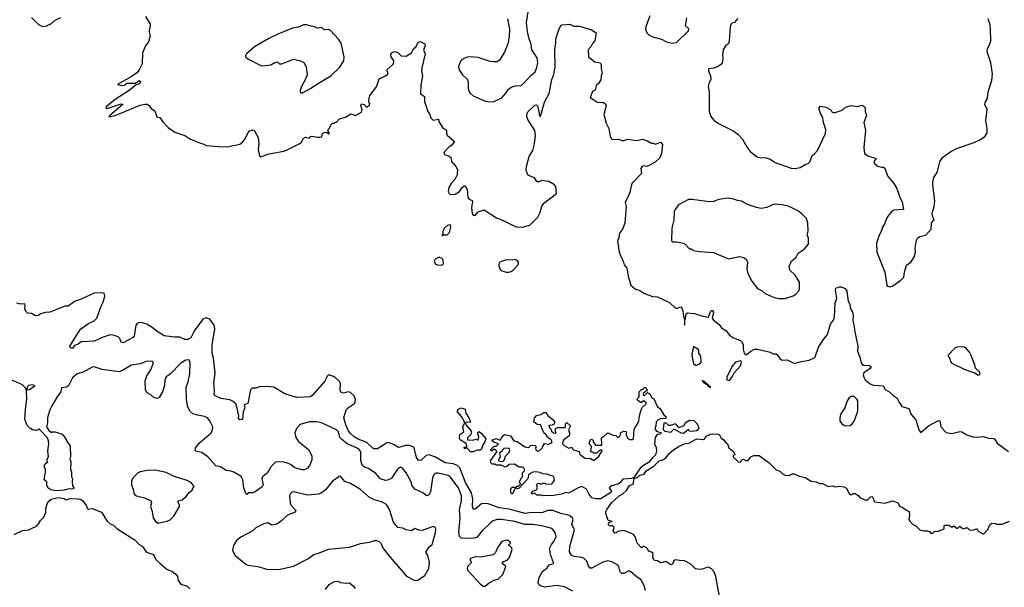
# Model space of a CAD drawing. Extents: x 2220520 to 2384350, y 721165 to 893491.
# Tile 98 of 256: x 2275738 to 2285612, y 791777 to 797466. Entities that reach past the tile are written whole.
import ezdxf

# ---------------------------------------------------------------- set-up
doc = ezdxf.new("R2010")
doc.units = 0

msp = doc.modelspace()

# ---------------------------------------------------------------- linework, layer by layer
at = {"layer": '0CON20XD'}
for points in [[(2280630, 797475), (2280651.2, 797375), (2280646.2, 797295), (2280631.9, 797225), (2280599.1, 797140.9), (2280547.9, 797062.1), (2280525, 797044), (2280485, 797043.8), (2280455, 797045.7), (2280335, 797085.6), (2280255, 797092.9), (2280225, 797089.2), (2280193.6, 797076.4), (2280165, 797056), (2280150, 797035), (2280137.5, 796995), (2280144, 796965), (2280178.8, 796915), (2280228.8, 796865), (2280236.2, 796835), (2280234, 796785), (2280239.5, 796759.5), (2280255, 796730), (2280284.3, 796704.3), (2280405, 796650), (2280455, 796642.5), (2280494.1, 796645.9), (2280568.8, 796681.2), (2280616.8, 796733.2), (2280636.2, 796765), (2280665, 796791.2), (2280706.4, 796803.6), (2280765, 796807.5), (2280800, 796835), (2280858.8, 796905), (2280906.2, 796945), (2280925, 796987.5), (2280934.4, 797035), (2280925.7, 797085), (2280872.9, 797165), (2280867.9, 797217.9), (2280844.4, 797284.4), (2280830.8, 797349.2), (2280820.8, 797435), (2280835.7, 797545)], [(2275855, 797486.7), (2275925, 797417.5), (2275965, 797399.2), (2276007.5, 797405), (2276055, 797427.5), (2276095, 797461.2), (2276150.7, 797489.3)], [(2276999.3, 797499.3), (2277045, 797420), (2277047.5, 797395), (2277038.3, 797381.7), (2277037.5, 797345), (2277046.2, 797305), (2277030, 797245), (2276998.8, 797205), (2276968.8, 797135), (2276965.8, 797025), (2276936.7, 796965), (2276913.3, 796935), (2276856.4, 796893.6), (2276720, 796815), (2276753.9, 796806.1), (2276785, 796810), (2276815, 796828.6), (2276895, 796830), (2276935, 796856), (2276950, 796845), (2276946.2, 796835), (2276935, 796824.2), (2276905, 796813.3), (2276835.8, 796755), (2276696.7, 796665), (2276607.5, 796595), (2276600, 796585), (2276615, 796577.5), (2276755, 796623.3), (2276772.5, 796615), (2276640, 796505), (2276631.7, 796491.7), (2276695, 796506.7), (2276945, 796608.5), (2276995, 796620), (2277015, 796618), (2277035, 796607.5), (2277057.5, 796575), (2277091.7, 796551.7), (2277113.6, 796493.6), (2277145, 796482.5), (2277170, 796445), (2277225.6, 796385.6), (2277295, 796340), (2277393.9, 796303.9), (2277445, 796271.2), (2277540.3, 796230.3), (2277585, 796218.6), (2277607.5, 796205), (2277775, 796192.5), (2277835, 796196), (2277945, 796218), (2277971.2, 796238.8), (2277997.6, 796272.4), (2278035, 796350), (2278075, 796363.3), (2278088, 796358), (2278096.1, 796346.1), (2278128, 796285), (2278136.2, 796225), (2278130.8, 796165), (2278143, 796103), (2278155, 796090), (2278235, 796121.2), (2278385, 796148), (2278425.9, 796164.1), (2278546.1, 796223.9), (2278565, 796240), (2278580, 796275), (2278605, 796287.5), (2278645, 796280), (2278650, 796295), (2278665, 796300), (2278725, 796287.5), (2278751.7, 796288.3), (2278766.7, 796293.3), (2278773.9, 796326.1), (2278793, 796337), (2278815, 796340), (2278828.3, 796328.3), (2278835, 796320), (2278840, 796325), (2278840, 796335), (2278830, 796345), (2278830, 796365), (2278845, 796380), (2278857, 796413), (2278875, 796430), (2278895, 796430), (2278905, 796440), (2278915, 796440), (2278945, 796472.5), (2279005, 796487.5), (2279058.3, 796521.7), (2279105, 796506), (2279165, 796540), (2279173.3, 796565), (2279157.5, 796605), (2279165, 796622.5), (2279197, 796617), (2279200, 796605), (2279215, 796590), (2279245, 796610), (2279250, 796625), (2279238.3, 796638.3), (2279237.5, 796655), (2279247.5, 796705), (2279315.9, 796794.1), (2279343.3, 796875), (2279407, 796903), (2279428.3, 796921.7), (2279430, 796945), (2279421.7, 796951.7), (2279420, 796965), (2279487, 797023), (2279490, 797055), (2279464.1, 797094.1), (2279460, 797115), (2279467, 797133), (2279490, 797145), (2279506.4, 797146.4), (2279528.3, 797138.3), (2279563, 797103), (2279615, 797100), (2279665.8, 797134.2), (2279687.5, 797175), (2279715, 797197.5), (2279735, 797240), (2279755, 797248.8), (2279800, 797225), (2279802.5, 797205), (2279790, 797175), (2279790, 797155), (2279803.3, 797125), (2279770.8, 796985), (2279768.8, 796955), (2279778, 796905), (2279759.3, 796810.7), (2279758.3, 796721.7), (2279797.5, 796695), (2279796.2, 796645), (2279830, 796545), (2279850, 796515), (2279861.7, 796481.7), (2279885, 796460), (2279938.3, 796468.3), (2279942.5, 796445), (2279976.4, 796386.4), (2280017.7, 796357.7), (2280016.2, 796325), (2280025, 796307.5), (2280097.5, 796245), (2280073, 796207), (2280042.3, 796187.7), (2279992, 796135), (2279993, 796123), (2280005, 796110), (2280045, 796098.8), (2280060, 796085), (2280067.5, 796045), (2280112.5, 795995), (2280126.7, 795965), (2280125, 795910), (2280102.5, 795865), (2280063.3, 795825), (2280040, 795785), (2280033.3, 795745), (2280043, 795723), (2280055, 795712.5), (2280105, 795717.5), (2280147.5, 795745), (2280170.7, 795779.3), (2280195, 795800), (2280205, 795800), (2280226.2, 795765), (2280232.5, 795685), (2280245, 795667.5), (2280274, 795654), (2280278, 795645), (2280267.1, 795585), (2280274.4, 795524.4), (2280285, 795506.7), (2280305, 795503.3), (2280335, 795540), (2280395, 795560), (2280520.3, 795480.3), (2280555.7, 795465.7), (2280715, 795389.2), (2280775, 795387.1), (2280855, 795408.1), (2280935, 795487.5), (2280955, 795527.5), (2280975, 795597.5), (2280995, 795627.5), (2281120, 795725), (2281114.2, 795794.2), (2281101.7, 795811.7), (2281045, 795843.3), (2280995, 795852.5), (2280975, 795853.1), (2280935, 795836.7), (2280923.8, 795845), (2280901.4, 795881.4), (2280841.2, 795905), (2280823.6, 795933.6), (2280816.9, 795965), (2280820.6, 795995), (2280845.6, 796095), (2280883.3, 796155), (2280899.6, 796220.4), (2280910.9, 796305), (2280903.8, 796353.8), (2280833.1, 796465), (2280823.1, 796495), (2280823.6, 796516.4), (2280835, 796541.2), (2280855, 796563.8), (2280905, 796608.8), (2280925, 796613.3), (2280934.1, 796594.1), (2280954.1, 796494.1), (2280965, 796507.5), (2281001.8, 796638.2), (2281048.2, 796725), (2281074.2, 796865), (2281092.4, 796907.6), (2281108.3, 796991.7), (2281103.1, 797165), (2281114.3, 797234.3), (2281113.1, 797275), (2281143.5, 797365), (2281165, 797407.5), (2281175.7, 797414.3), (2281255, 797422.7), (2281295, 797402.5), (2281352.7, 797402.7), (2281472.5, 797365), (2281517.5, 797335), (2281506.2, 797255), (2281481.7, 797228.3), (2281465, 797192.5), (2281437.5, 797165), (2281442.5, 797095), (2281505, 797042.5), (2281560, 797035), (2281570, 797015), (2281567.5, 796975), (2281577.5, 796935), (2281567.5, 796905), (2281567, 796863), (2281543, 796827), (2281520, 796805), (2281510, 796760), (2281482.5, 796745), (2281460, 796685), (2281525, 796642.5), (2281545, 796637.5), (2281585, 796640), (2281613.6, 796623.6), (2281620, 796605), (2281596, 796515), (2281617.7, 796427.7), (2281646.2, 796375), (2281660, 796295), (2281672.1, 796272.1), (2281685, 796264), (2281745, 796268.8), (2281775, 796256.2), (2281795, 796256.2), (2281835, 796270), (2281925, 796254), (2281985, 796267.5), (2282035, 796252.5), (2282075, 796227.5), (2282095, 796230), (2282115, 796220), (2282165, 796240), (2282182.5, 796215), (2282173.8, 796125), (2282158.8, 796081.2), (2282115, 796040), (2282045, 796002), (2282025, 795996), (2281995, 796001.2), (2281980, 795995), (2281967.5, 795975), (2281972.5, 795925), (2281895.7, 795844.3), (2281876.7, 795825), (2281853.8, 795725), (2281808, 795635), (2281818, 795595), (2281805.4, 795425), (2281782.2, 795365), (2281752.4, 795327.6), (2281746.8, 795283.2), (2281734.2, 795245), (2281748.6, 795135), (2281792.5, 795035), (2281798.3, 795008.3), (2281826.7, 794975), (2281840, 794895), (2281867.5, 794805), (2281912.5, 794765), (2281955, 794752.5), (2281995.7, 794725.7), (2282085, 794690.8), (2282135, 794689.2), (2282255, 794630.8), (2282315, 794576), (2282335, 794576), (2282365, 794587.5), (2282373.6, 794583.6), (2282388.7, 794548.7), (2282393.1, 794495), (2282404, 794455), (2282404.1, 794404.1), (2282406.7, 794415)], [(2282056.7, 797505), (2282017.5, 797395), (2282015, 797370), (2282026.2, 797335), (2282046, 797315), (2282085, 797295.5), (2282175, 797271.1), (2282225, 797243.8), (2282279.8, 797229.8), (2282325, 797236.7), (2282446, 797355), (2282448, 797375), (2282414.2, 797405), (2282427.1, 797485)], [(2282668.6, 796865), (2282652.2, 796835), (2282641.9, 796795), (2282653.3, 796745), (2282652.5, 796545), (2282668.1, 796495), (2282699.1, 796459.1), (2282745, 796425.6), (2282892.1, 796352.1), (2282939.1, 796319.1), (2282987.9, 796267.9), (2283033.8, 796185), (2283063.8, 796145), (2283132.3, 796092.3), (2283165, 796083.3), (2283225, 796080), (2283265, 796067.5), (2283312.5, 796035), (2283475, 795979.2), (2283515, 795975.8), (2283565, 795986), (2283615, 796015.8), (2283645, 796026), (2283666, 796045), (2283683.3, 796105), (2283705, 796116.7), (2283736.7, 796155), (2283820, 796325), (2283823.3, 796365), (2283796.7, 796445), (2283791.2, 796485), (2283768, 796525), (2283753.8, 796565), (2283753.6, 796586.4), (2283765, 796600), (2283825, 796590), (2283873, 796563), (2283883.6, 796543.6), (2283895, 796537.5), (2283915, 796537.5), (2283985, 796560), (2284019.3, 796590.7), (2284075, 796606.2), (2284135, 796597.1), (2284185, 796608), (2284206.5, 796596.5), (2284215.8, 796585), (2284218, 796545), (2284231.2, 796505), (2284202, 796435), (2284221.2, 796355), (2284204.1, 796184.1), (2284211.2, 796125), (2284242.2, 796102.2), (2284327.5, 796075), (2284303.3, 796045), (2284310, 796025), (2284345, 795998.8), (2284383, 795987), (2284399.3, 795989.3), (2284415, 795977.5), (2284440.6, 795900.6), (2284505, 795822.9), (2284534.5, 795775), (2284564, 795684), (2284588.3, 795641.7), (2284600, 795565), (2284502.5, 795557.5), (2284485, 795546), (2284448.3, 795501.7), (2284430, 795475), (2284411.2, 795415), (2284390, 795385), (2284376.8, 795343.2), (2284355.8, 795305), (2284331.2, 795225), (2284334, 795135), (2284413.8, 794935), (2284432.5, 794805), (2284440, 794795), (2284465, 794787.5), (2284495, 794797.5), (2284575, 794853.8), (2284603.3, 794885), (2284610, 794935), (2284632.5, 795005), (2284675, 795036.7), (2284706.1, 795086.1), (2284722, 795135), (2284717.5, 795175), (2284730.8, 795255), (2284742, 795275), (2284765, 795292.5), (2284825, 795307.5), (2284877.5, 795365), (2284882.5, 795425), (2284907.5, 795465), (2284890, 795495), (2284887.5, 795525), (2284907.5, 795595), (2284913.6, 795646.4), (2284908.3, 795708.3), (2284894.2, 795805), (2284895, 795840), (2284906.2, 795885), (2284937, 795933), (2284965, 796042.5), (2284991.2, 796085), (2285065, 796139.2), (2285133.3, 796175), (2285298.7, 796231.3), (2285365, 796260.8), (2285420.9, 796299.1), (2285438.8, 796331.2), (2285440.8, 796375), (2285427.5, 796455), (2285438.8, 796565), (2285418, 796615), (2285421.4, 796635), (2285439.7, 796670.3), (2285453.9, 796753.9), (2285485.6, 796855), (2285493.1, 796925), (2285475.6, 797035), (2285440.8, 797145), (2285443, 797177), (2285462, 797215), (2285475.8, 797255), (2285472.5, 797375), (2285469.2, 797415), (2285450, 797475)], [(2282940.5, 797479.5), (2282905, 797437.5), (2282878.3, 797431.7), (2282872.5, 797425), (2282864.1, 797395.9), (2282853, 797247), (2282847.5, 797225), (2282815, 797202.5), (2282793.8, 797165), (2282784.2, 797115), (2282788, 797075), (2282783.3, 797035), (2282765.8, 797014.2), (2282735.5, 796994.5), (2282695, 796980.8), (2282646.4, 796973.6), (2282646, 796955), (2282666.9, 796905), (2282668.6, 796865)], [(2278553.6, 796733.6), (2278575, 796733.8), (2278655, 796776), (2278706.4, 796813.6), (2278857.5, 796905), (2278944.5, 796985.5), (2278987.6, 797052.4), (2278990.6, 797095), (2278961.7, 797231.7), (2278935, 797270), (2278855, 797358.8), (2278835, 797368), (2278790, 797365), (2278766.7, 797386.7), (2278722.3, 797382.3), (2278695, 797395.8), (2278660.3, 797400.3), (2278615, 797416), (2278585, 797414), (2278535, 797390.8), (2278475, 797380), (2278325, 797319.7), (2278235, 797278.6), (2278093.8, 797195), (2278012.5, 797125), (2278001.1, 797105), (2278003.3, 797095), (2278025, 797074.5), (2278156.6, 797006.6), (2278175, 797003.3), (2278255.4, 797014.6), (2278295, 797036.4), (2278323.6, 797043.6), (2278343.3, 797023.3), (2278365, 797024.3), (2278485, 797071.2), (2278555, 797054), (2278585.5, 797035.5), (2278609.2, 796995), (2278619.2, 796915), (2278597.1, 796855), (2278562.9, 796795), (2278551.2, 796755), (2278553.6, 796733.6)], [(2283415, 794672.5), (2283495, 794696.7), (2283522.5, 794715), (2283550.7, 794749.3), (2283559.3, 794770.7), (2283556.7, 794835), (2283514.1, 794904.1), (2283460, 794955), (2283453.6, 794993.6), (2283478, 795045), (2283526, 795085), (2283545.7, 795124.3), (2283605, 795166.7), (2283646.7, 795215), (2283647.1, 795275), (2283636.2, 795305), (2283643.3, 795345), (2283642.5, 795425), (2283627.5, 795475), (2283581.7, 795521.7), (2283539.7, 795549.7), (2283454.3, 795594.3), (2283385, 795612), (2283303.9, 795616.1), (2283230, 795585), (2283175, 795573.3), (2283125, 795583.3), (2283035, 795613.3), (2282975, 795647.5), (2282935, 795652.5), (2282885, 795670), (2282825, 795676), (2282738.8, 795661.2), (2282706.7, 795646.7), (2282695, 795642), (2282627.7, 795642.3), (2282483, 795663), (2282445, 795662.5), (2282345, 795610), (2282310, 795565), (2282302.5, 795545), (2282297, 795457), (2282276.7, 795375), (2282275, 795250), (2282285, 795240), (2282325, 795240), (2282390, 795225), (2282410, 795215), (2282455, 795170), (2282475, 795170), (2282493, 795153), (2282555, 795142.5), (2282695, 795133.3), (2282845, 795067.5), (2282955, 795091.2), (2283007.7, 795077.7), (2283025, 795062.5), (2283036.1, 795036.1), (2283030, 794965), (2283041.3, 794921.3), (2283079.2, 794845), (2283135, 794773.3), (2283185, 794750), (2283215, 794722.5), (2283305, 794682.5), (2283355, 794672.5), (2283415, 794672.5)], [(2279975, 795300), (2279980, 795310), (2280025, 795310), (2280047.5, 795332.5), (2280060, 795385), (2280058.3, 795408.3), (2280030, 795405), (2279997.5, 795375), (2279982.5, 795345), (2279980, 795310), (2279970, 795305), (2279975, 795300)], [(2279965, 795004.2), (2279985, 795011.9), (2279988.7, 795025), (2279985, 795051.2), (2279973, 795073), (2279945, 795084.4), (2279905, 795066.2), (2279895.4, 795045), (2279906.8, 795016.8), (2279927.9, 795007.9), (2279965, 795004.2)], [(2280643.6, 794936.4), (2280665, 794943.3), (2280685.9, 794954.1), (2280739.2, 795015), (2280738.6, 795035), (2280725, 795053.3), (2280705, 795063.3), (2280675, 795056.7), (2280615, 795058), (2280553.3, 795035), (2280543.3, 795015), (2280542.5, 794995), (2280555, 794963.3), (2280575, 794950), (2280615, 794936.7), (2280643.6, 794936.4)], [(2282406.7, 794415), (2282406.4, 794453.6), (2282415, 794470), (2282416.9, 794505), (2282422.1, 794517.9), (2282435, 794527.1), (2282505, 794520.9), (2282587.5, 794495), (2282645.9, 794484.1), (2282665, 794542.5), (2282675, 794552.5), (2282685, 794552.5), (2282696.4, 794533.6), (2282682.5, 794475), (2282693.8, 794455), (2282751.7, 794411.7), (2282777, 794377), (2282819.3, 794349.3), (2282857.5, 794305), (2282895, 794277.5), (2282965, 794250), (2282975, 794240), (2282991.7, 794211.7), (2282993.6, 794163.6), (2283003, 794123), (2283011.7, 794111.7), (2283025, 794110), (2283070, 794145), (2283105, 794162.5), (2283135, 794162.5), (2283265, 794133.8), (2283295, 794116.7), (2283325, 794116.2), (2283337.3, 794107.3), (2283360.5, 794070.5), (2283382.5, 794055), (2283435, 794058), (2283495, 794026), (2283515, 794022), (2283578.8, 794041.2), (2283655, 794054.2), (2283705, 794076.2), (2283715, 794087.5), (2283746.9, 794185), (2283798.7, 794261.3), (2283840.3, 794309.7), (2283869.2, 794415), (2283899.2, 794455), (2283909.4, 794485), (2283916.7, 794625), (2283933.3, 794675), (2283920, 794755), (2283922.5, 794775), (2283955, 794790), (2283975, 794790), (2284015, 794772.5), (2284031.2, 794745), (2284046.7, 794645), (2284063.8, 794615), (2284067.5, 794575), (2284090, 794535), (2284096.4, 794503.6), (2284093.6, 794446.4), (2284106.2, 794395), (2284108, 794355), (2284144, 794195), (2284140, 794145), (2284164, 794085), (2284176.7, 794025), (2284194.2, 794004.2), (2284258.6, 793998.6), (2284276.7, 793986.7), (2284265, 793971.2), (2284202.8, 793927.2), (2284196.2, 793905), (2284202.3, 793882.3), (2284215, 793857.5), (2284265, 793816.7), (2284295, 793803.8), (2284395.9, 793795.9), (2284418.3, 793758.3), (2284463.6, 793733.6), (2284493.9, 793703.9), (2284535, 793677.5), (2284552.5, 793635), (2284585, 793587.5), (2284655, 793567.5), (2284679.3, 793509.3), (2284723.3, 793455), (2284758.3, 793348.3), (2284775, 793330), (2284850, 793395), (2284945, 793446.7), (2284965, 793450), (2284973.9, 793383.9), (2285027.5, 793327.5), (2285085, 793318.8), (2285165, 793340), (2285185.9, 793335.9), (2285236.7, 793305), (2285295, 793284.5), (2285345, 793282.2), (2285395, 793289.2), (2285455, 793270), (2285505, 793268.8), (2285515, 793263.3), (2285541.7, 793221.7), (2285655, 793136.7)], [(2282013.6, 791745), (2281999.7, 791795), (2281967.8, 791855), (2281928.8, 791878.8), (2281865, 791933.3), (2281845, 791942.9), (2281795, 791915.6), (2281775, 791915.8), (2281761.1, 791931.1), (2281745.5, 791985.5), (2281735, 791998), (2281675, 792032.5), (2281635, 792040.8), (2281585, 792030), (2281475, 791969.2), (2281457.7, 791967.7), (2281442.1, 791992.1), (2281425, 792039.2), (2281400, 792065), (2281375, 792074.3), (2281295, 792085.7), (2281270.3, 792100.3), (2281252.6, 792132.6), (2281253.9, 792185), (2281301.4, 792351.4), (2281280, 792395), (2281274.2, 792405), (2281289.2, 792455), (2281275, 792480), (2281247.5, 792495), (2281165, 792517.3), (2281085, 792548.2), (2281035, 792545.4), (2280975, 792522.7), (2280875, 792527.6), (2280806.8, 792516.8), (2280645, 792561), (2280545, 792572.2), (2280435, 792612.5), (2280405, 792617.9), (2280368.2, 792611.8), (2280305, 792560.8), (2280288, 792558), (2280277.5, 792585), (2280281.2, 792665), (2280270, 792725), (2280208.3, 792828.3), (2280152.1, 792975), (2280121.8, 793001.8), (2280085.5, 793015.5), (2280003.2, 793023.2), (2279899.2, 793085), (2279845, 793104.4), (2279812.4, 793097.6), (2279765, 793050.5), (2279737.4, 793047.4), (2279716.2, 793076.2), (2279693.5, 793175), (2279684.2, 793185), (2279645, 793199.6), (2279610.5, 793199.5), (2279535, 793179.1), (2279493.8, 793205), (2279435, 793226.7), (2279415, 793220.4), (2279325, 793165.5), (2279285, 793163.3), (2279219.3, 793229.3), (2279132.7, 793262.7), (2279093.5, 793285), (2279055, 793317.7), (2279035, 793345.5), (2279006.9, 793405), (2278989.7, 793475), (2279013.1, 793556.9), (2279035, 793580.4), (2279095, 793620), (2279103.5, 793635), (2279105, 793660), (2279090.9, 793695), (2279055, 793730.8), (2279033.3, 793736.7), (2278985, 793721.8), (2278960.9, 793730.9), (2278953.1, 793753.1), (2278955.9, 793815), (2278947.1, 793835), (2278896.3, 793886.3), (2278835, 793905.6), (2278823.8, 793896.2), (2278796.2, 793843.8), (2278675, 793702.5), (2278655, 793687.1), (2278517.6, 793677.6), (2278395, 793715.6), (2278285, 793782.9), (2278215, 793789.2), (2278143.9, 793786.1), (2278105, 793773.3), (2278068.3, 793771.7), (2278053, 793757), (2278025, 793620), (2277990, 793605), (2277993.8, 793575), (2277979.2, 793535), (2277973, 793457), (2277945, 793453.8), (2277931.2, 793465), (2277933.8, 793496.2), (2277917.7, 793572.3), (2277906.7, 793615), (2277873.3, 793643.3), (2277845, 793654.4), (2277755, 793669.2), (2277697.5, 793695), (2277687.5, 793705), (2277692, 793745), (2277683.3, 793825), (2277698.3, 793921.7), (2277681.5, 794075), (2277667.9, 794125), (2277666.7, 794205), (2277696, 794366), (2277689.1, 794405), (2277645, 794464.4), (2277605, 794476.2), (2277574.5, 794465.5), (2277490.7, 794349.3), (2277455, 794276), (2277425, 794259.2), (2277395, 794260), (2277343.2, 794283.2), (2277295, 794282.5), (2277185, 794298.1), (2277113.2, 794343.2), (2277065, 794382.5), (2277013, 794413), (2276965, 794429.2), (2276935, 794430), (2276915, 794420), (2276904, 794405), (2276885, 794293.8), (2276875, 794282), (2276775, 794226.7), (2276754.2, 794234.2), (2276741.2, 794271.2), (2276725.7, 794285.7), (2276675.6, 794305.6), (2276643.4, 794306.6), (2276574.5, 794285.5), (2276485, 794244.2), (2276355, 794238.8), (2276325.7, 794214.3), (2276288.8, 794201.2), (2276270, 794175), (2276255, 794173.3), (2276245, 794180), (2276240, 794195), (2276348, 794365), (2276427.9, 794422.1), (2276485, 794448), (2276510, 794475), (2276554.5, 794595.5), (2276575, 794633.3), (2276591.9, 794695), (2276586, 794725), (2276555, 794726.7), (2276485, 794723.5), (2276355, 794666), (2276294.4, 794645.6), (2276225, 794596.2), (2276195, 794593.3), (2276040, 794535), (2275995, 794532), (2275945, 794516.7), (2275925, 794502), (2275896.4, 794496.4), (2275855, 794520.8), (2275815.9, 794525.9), (2275804.3, 794534.3), (2275788, 794565), (2275793.3, 794605), (2275788.3, 794618.3), (2275745.8, 794614.2), (2275704.7, 794625.3)], [(2282525, 794003.8), (2282560, 794015), (2282572.5, 794035), (2282570, 794095), (2282550, 794125), (2282550, 794155), (2282535, 794170), (2282525, 794170), (2282495, 794190), (2282477.5, 794115), (2282483.3, 794065), (2282495, 794020), (2282514, 794004), (2282525, 794003.8)], [(2285355, 793903.3), (2285368.8, 793915), (2285363.3, 793935), (2285323, 793973), (2285316.2, 794005), (2285275, 794107.5), (2285261.2, 794135), (2285225, 794176.7), (2285205, 794186.7), (2285135, 794182.5), (2285115, 794172.5), (2285050, 794105), (2285047.5, 794095), (2285065.9, 794065.9), (2285070.5, 794040.5), (2285085, 794023.3), (2285215, 793958.8), (2285317, 793927), (2285342.5, 793905), (2285355, 793903.3)], [(2280525.5, 792455.5), (2280485, 792443.3), (2280465, 792430.6), (2280370.9, 792339.1), (2280323.5, 792276.5), (2280295, 792268.5), (2280224.6, 792264.6), (2280165, 792269.4), (2280147.5, 792287.5), (2280142.3, 792335), (2280155.3, 792465), (2280147.3, 792555), (2280169.6, 792645), (2280167.5, 792695), (2280137.9, 792775), (2280054.6, 792884.6), (2280035, 792897.9), (2279935, 792921.5), (2279915, 792921.9), (2279895, 792910), (2279876.5, 792875), (2279857.8, 792732.2), (2279844.7, 792705.3), (2279825, 792694.5), (2279809.8, 792699.8), (2279782, 792725), (2279701.7, 792761.7), (2279670.9, 792800.9), (2279663.6, 792833.6), (2279614.3, 792925), (2279575, 792972.5), (2279555, 792981.4), (2279525, 792962.5), (2279470.8, 792875), (2279458.8, 792865), (2279425, 792849.5), (2279405, 792847.9), (2279355, 792865.6), (2279307.7, 792917.7), (2279235, 792966.4), (2279195, 792982.2), (2279171.5, 793001.5), (2279158.8, 793048.8), (2279157.8, 793135), (2279145.4, 793155), (2279115, 793174.2), (2279022.2, 793215), (2278965, 793260), (2278949.4, 793279.4), (2278935, 793334), (2278915, 793356.5), (2278765, 793424), (2278715, 793436.9), (2278644.4, 793434.4), (2278559.7, 793410.3), (2278540.9, 793399.1), (2278515, 793367.5), (2278496.2, 793325), (2278507, 793277), (2278532.5, 793237.5), (2278635, 793159.2), (2278668.1, 793095), (2278667.5, 793055), (2278647.9, 793002.1), (2278625, 792971.2), (2278595, 792952.5), (2278565.7, 792954.3), (2278496.7, 792975), (2278455, 793007.1), (2278421.7, 793021.7), (2278385, 793030.6), (2278305, 793034.2), (2278255.8, 792985), (2278221.4, 792925), (2278172.2, 792885), (2278165.5, 792865), (2278178.1, 792805), (2278168.8, 792785), (2278097.7, 792732.3), (2278075, 792723.3), (2278035, 792722.5), (2278015, 792707.5), (2278005, 792717.5), (2277984, 792775), (2277975.5, 792855.5), (2277957.8, 792887.8), (2277885, 792930), (2277855, 792940.8), (2277806.8, 792946.8), (2277751.2, 792985), (2277705, 792995.8), (2277625.3, 793085.3), (2277565, 793127.5), (2277505, 793140), (2277497, 793147), (2277502, 793175), (2277539.2, 793225), (2277657.1, 793325), (2277672.5, 793355), (2277673.9, 793383.9), (2277643.8, 793445), (2277620, 793475), (2277590.3, 793490.3), (2277525, 793501.2), (2277475, 793516.9), (2277445, 793543.3), (2277423.9, 793585), (2277411.5, 793655), (2277405.9, 793784.1), (2277427.5, 793835), (2277444.2, 793915), (2277448.8, 794025), (2277438.3, 794058.3), (2277405, 794053.3), (2277355, 794024), (2277245.5, 793914.5), (2277208, 793885), (2277192.9, 793855), (2277189.3, 793800.7), (2277168.8, 793735), (2277135, 793680), (2277115, 793670), (2277105, 793671.2), (2277085, 793676), (2277051.2, 793705), (2277015.4, 793725.4), (2276998.6, 793755), (2276995.8, 793845), (2277011.9, 793895), (2277054.4, 793955), (2277078, 794025), (2277070, 794040), (2277015, 794043.1), (2276945, 794016.9), (2276855, 794004.6), (2276775, 793952.5), (2276735, 793935.5), (2276565, 793960.5), (2276485, 793988.1), (2276465, 793982.9), (2276375, 793933.8), (2276315, 793917.7), (2276268.6, 793875), (2276226.2, 793795), (2276205.6, 793784.4), (2276156.7, 793775), (2276151.4, 793735), (2276113.2, 793686.8), (2276060, 793595), (2276040, 793555), (2276018, 793475), (2276016.2, 793425), (2276007.5, 793385), (2276034.1, 793344.1), (2276055, 793330), (2276063.9, 793336.1), (2276095, 793336), (2276165, 793311.2), (2276201.2, 793265), (2276214.3, 793234.3), (2276243.3, 793195), (2276246.7, 793085), (2276240, 793065), (2276250, 793035), (2276247, 792957), (2276256.7, 792935), (2276257.5, 792885), (2276266.7, 792865), (2276262.5, 792835), (2276267.5, 792795), (2276280, 792775), (2276277.5, 792765), (2276265, 792760), (2276235, 792762.5), (2276185, 792748.8), (2276105, 792742), (2276050, 792755), (2276020, 792775), (2276020, 792785), (2276010, 792795), (2276010, 792835), (2275982.5, 792855), (2275997.5, 792935), (2275997.5, 792955), (2275983.3, 792995), (2275992.5, 793015), (2276020, 793035), (2276011.7, 793041.7), (2276010, 793055), (2276027.5, 793085), (2276018.8, 793145), (2276030, 793215), (2276028, 793245), (2276015, 793273.3), (2275940, 793355), (2275935, 793370), (2275930, 793360), (2275905, 793348.8), (2275865, 793353.8), (2275840.3, 793370.3), (2275810, 793405), (2275790, 793465), (2275797.5, 793555), (2275810, 793665), (2275807.5, 793747.5), (2275800, 793770), (2275765, 793804.5), (2275645, 793860.7)], [(2282855, 793850), (2282882.5, 793885), (2282903.6, 793926.4), (2282966.2, 793995), (2282977.5, 794035), (2282968.3, 794048.3), (2282916.4, 794033.6), (2282877.5, 793985), (2282877.5, 793975), (2282830, 793885), (2282830, 793855), (2282855, 793850)], [(2275817.5, 793757.5), (2275835, 793760), (2275890, 793795), (2275865.4, 793805.4), (2275825, 793800.8), (2275812, 793785), (2275810, 793765), (2275817.5, 793757.5)], [(2281565, 792662.9), (2281514.2, 792664.2), (2281475, 792673.8), (2281444.6, 792715), (2281420.8, 792760.8), (2281375, 792786.2), (2281330, 792770), (2281245, 792720), (2281215, 792726.7), (2281183.3, 792713.3), (2281095, 792696.7), (2280985, 792692.5), (2280971.7, 792701.7), (2280925, 792700), (2280905, 792720), (2280875, 792710), (2280870, 792725), (2280885, 792740), (2280920, 792755), (2280930, 792775), (2280920, 792805), (2280933, 792817), (2280945, 792820), (2280965, 792810), (2280985, 792820), (2281005, 792820), (2281015, 792812.5), (2281075, 792810), (2281080, 792825), (2281101.7, 792848.3), (2281095, 792886.7), (2281025, 792910), (2280985, 792912.5), (2280955, 792927.5), (2280915, 792932.5), (2280885, 792930), (2280841.7, 792908.3), (2280837.5, 792875), (2280829.3, 792860.7), (2280785, 792810), (2280771.7, 792808.3), (2280768.3, 792791.7), (2280745, 792770), (2280725, 792762.5), (2280715, 792770), (2280701.7, 792768.3), (2280700, 792755), (2280675, 792710), (2280662.5, 792725), (2280663, 792767), (2280675, 792780), (2280715, 792780), (2280725, 792790), (2280738.3, 792791.7), (2280758.3, 792811.7), (2280750, 792835), (2280765, 792870), (2280780, 792885), (2280780, 792925), (2280800, 792945), (2280800, 792965), (2280785, 792982.5), (2280745, 792980), (2280695, 793010), (2280645, 793007.5), (2280623.6, 792986.4), (2280605, 792980), (2280565, 793002.5), (2280515, 793002.5), (2280505, 793010), (2280475, 793012.5), (2280463.3, 793025), (2280460, 793045), (2280522.5, 793135), (2280520, 793145), (2280505, 793157.5), (2280495, 793160), (2280477, 793143), (2280465, 793140), (2280460, 793155), (2280495, 793190), (2280517, 793193), (2280540, 793215), (2280491.2, 793231.2), (2280476.7, 793245), (2280480, 793255), (2280515, 793267.5), (2280557, 793253), (2280585, 793297.5), (2280603.3, 793306.7), (2280660, 793295), (2280693.9, 793243.9), (2280727.7, 793237.7), (2280805, 793183.3), (2280843, 793177), (2280868.3, 793201.7), (2280907, 793197), (2280920, 793185), (2280910, 793175), (2280912.5, 793155), (2280935, 793142.5), (2280946.1, 793143.9), (2280980, 793175), (2280980, 793185), (2281001.7, 793218.3), (2281045, 793212.5), (2281070, 793225), (2281077.5, 793235), (2281066.4, 793256.4), (2281030.7, 793280.7), (2281016.4, 793306.4), (2280992.5, 793325), (2280960, 793405), (2280928.3, 793408.3), (2280892.5, 793435), (2280899.3, 793470.7), (2280921.7, 793498.3), (2280965, 793510), (2280995, 793530), (2281015, 793530), (2281030.7, 793500.7), (2281087.5, 793455), (2281100, 793435), (2281097, 793413), (2281077, 793403), (2281042.5, 793397.5), (2281053, 793373), (2281068.3, 793358.3), (2281071.7, 793341.7), (2281090, 793325), (2281117.5, 793322.5), (2281110, 793335), (2281110, 793365), (2281118.3, 793371.7), (2281132.5, 793377.5), (2281205, 793380), (2281210, 793385), (2281210, 793415), (2281225, 793430), (2281260, 793395), (2281242.5, 793355), (2281252.5, 793325), (2281251.7, 793308.3), (2281246.7, 793293.3), (2281193.6, 793256.4), (2281183, 793237), (2281182.5, 793215), (2281197, 793197), (2281245, 793170), (2281275, 793180), (2281280, 793165), (2281293, 793153), (2281346.7, 793136.7), (2281355, 793112.5), (2281402.5, 793075), (2281425, 793068.8), (2281455, 793070), (2281495, 793047.5), (2281545, 793090), (2281577.5, 793145), (2281575, 793150), (2281555, 793150), (2281525, 793120), (2281495, 793120), (2281485, 793130), (2281471.7, 793131.7), (2281460, 793145), (2281470, 793155), (2281471.7, 793191.7), (2281450, 793215), (2281461.7, 793258.3), (2281475, 793260), (2281488.3, 793248.3), (2281490, 793235), (2281511.7, 793201.7), (2281575, 793200), (2281572.5, 793275), (2281595, 793287.5), (2281629.3, 793320.7), (2281645, 793323.3), (2281685, 793302.5), (2281715, 793297.5), (2281733, 793283), (2281745, 793282.5), (2281760, 793295), (2281765, 793330), (2281795, 793342.5), (2281818.3, 793338.3), (2281820, 793305), (2281837, 793267), (2281855, 793256.7), (2281885, 793257.5), (2281893.6, 793266.4), (2281900.7, 793359.3), (2281947, 793443), (2281954, 793495), (2281971.2, 793555), (2281985, 793582.5), (2282020, 793615), (2282020, 793625), (2281997, 793647), (2281975, 793627.5), (2281965, 793627.5), (2281930, 793655), (2281931.7, 793668.3), (2281950, 793685), (2281950, 793735), (2281975, 793760), (2281985, 793760), (2282005, 793780), (2282015, 793780), (2282025, 793770), (2282030, 793745), (2282015, 793740), (2281991.7, 793718.3), (2281991.7, 793701.7), (2282005, 793700), (2282035, 793730), (2282045, 793720), (2282055, 793720), (2282081.7, 793671.7), (2282097.5, 793665), (2282132.5, 793585), (2282153, 793573), (2282166.7, 793555), (2282197, 793507), (2282218.3, 793488.3), (2282220, 793475), (2282215, 793470), (2282160, 793465), (2282140, 793455), (2282120, 793435), (2282117.5, 793395), (2282107.5, 793365), (2282125, 793342.5), (2282170, 793325), (2282165, 793310), (2282130.7, 793309.3), (2282110.7, 793279.3), (2282103.6, 793216.4), (2282119.3, 793179.3), (2282124, 793145), (2282115, 793104), (2282079.1, 793070.9), (2282045, 793027.1), (2281992.8, 792997.2), (2281960.2, 792969.8), (2281899.4, 792880.6), (2281872.2, 792867.8), (2281785, 792859.5), (2281756.9, 792825), (2281735, 792809.5), (2281672.5, 792795), (2281650, 792775), (2281670.8, 792745), (2281665, 792726), (2281565, 792662.9)], [(2282665, 793780), (2282666.2, 793785), (2282608.8, 793835), (2282581.2, 793848.8), (2282598.8, 793825), (2282628.3, 793808.3), (2282650, 793785), (2282665, 793780)], [(2284015, 793396.7), (2284065, 793400), (2284085.7, 793414.3), (2284105, 793442.5), (2284143.6, 793543.6), (2284142.5, 793645), (2284133, 793663), (2284105, 793690), (2284075, 793690), (2284055, 793677.5), (2284036.7, 793645), (2284012, 793575), (2283974, 793515), (2283961.7, 793478.3), (2283963.3, 793445), (2283982.5, 793415), (2284015, 793396.7)], [(2280285, 793133.3), (2280257.5, 793135), (2280225, 793170), (2280200, 793165), (2280195, 793180), (2280215, 793180), (2280221.7, 793188.3), (2280220, 793215), (2280155.9, 793255.9), (2280148.8, 793268.8), (2280152.5, 793307.5), (2280190, 793335), (2280181.2, 793385), (2280187.5, 793405), (2280200, 793415), (2280200, 793435), (2280167.3, 793487.3), (2280126.7, 793535), (2280126.7, 793545), (2280138.3, 793561.7), (2280163.6, 793576.4), (2280203.6, 793563.6), (2280212.7, 793522.7), (2280243.3, 793475), (2280260, 793435), (2280255, 793430), (2280218.3, 793431.7), (2280210, 793425), (2280212.5, 793405), (2280256.4, 793356.4), (2280267.5, 793335), (2280260.7, 793309.3), (2280230, 793275), (2280230, 793255), (2280275, 793252.5), (2280315, 793260), (2280335, 793252.5), (2280342.5, 793285), (2280330, 793325), (2280345, 793337.5), (2280365, 793322.5), (2280411.2, 793265), (2280403.9, 793236.1), (2280383.3, 793205), (2280370, 793160), (2280355, 793150), (2280325, 793150), (2280285, 793133.3)], [(2282395, 793320), (2282375, 793322.5), (2282305, 793360), (2282295, 793360), (2282265, 793330), (2282209.3, 793339.3), (2282192.5, 793355), (2282200, 793425), (2282215, 793430), (2282245, 793402.5), (2282267, 793403), (2282315, 793420), (2282320, 793405), (2282345, 793380), (2282400, 793400), (2282415, 793427.5), (2282455, 793452.5), (2282497, 793447), (2282532.5, 793415), (2282546.7, 793375), (2282540, 793355), (2282525, 793344), (2282477, 793337), (2282451.7, 793341.7), (2282445, 793360), (2282395, 793320)], [(2282777.3, 791575), (2282718.9, 791885), (2282701.3, 791931.3), (2282675, 791961.2), (2282645, 791978.8), (2282625, 791976.2), (2282595, 791960.8), (2282555, 791954.3), (2282515, 791961.4), (2282467.3, 792007.3), (2282403.6, 792043.6), (2282355, 792043.8), (2282315, 792052.5), (2282297, 792043), (2282285, 792010), (2282275, 792002.5), (2282260, 792005), (2282216.4, 792036.4), (2282180, 792025), (2282165, 792023.3), (2282135, 792042.5), (2282103.3, 792045), (2282087.5, 792075), (2282090, 792115), (2282075, 792130), (2282045, 792140), (2282038.3, 792158.3), (2282020, 792175), (2281995, 792187.5), (2281980, 792175), (2281970, 792175), (2281929.3, 792219.3), (2281910, 792285), (2281889.2, 792309.2), (2281795, 792346.2), (2281733, 792337), (2281718.3, 792321.7), (2281705, 792320), (2281690, 792345), (2281700, 792375), (2281677, 792397), (2281655, 792390), (2281643, 792403), (2281643, 792417), (2281651.7, 792428.3), (2281680, 792435), (2281640, 792445), (2281616.7, 792515), (2281616.7, 792535), (2281625, 792556.7), (2281675, 792627.5), (2281750.8, 792695), (2281785.8, 792714.2), (2281822.2, 792747.8), (2281854.2, 792795.8), (2281890.5, 792809.5), (2281901.2, 792868.8), (2281935, 792879.2), (2281955, 792900.4), (2281998.6, 792911.4), (2282020, 792945), (2282097.5, 792992.5), (2282151.2, 793045), (2282186, 793054), (2282222.3, 793077.7), (2282246.7, 793115), (2282298.3, 793158.3), (2282358.8, 793195), (2282404.1, 793214.1), (2282447.3, 793222.7), (2282515, 793258), (2282535, 793263.8), (2282595, 793258.8), (2282605.7, 793264.3), (2282625, 793291.2), (2282665, 793310.8), (2282685, 793315.8), (2282745, 793310), (2282756.7, 793305), (2282770.7, 793270.7), (2282800, 793255), (2282813.6, 793233.6), (2282836.4, 793216.4), (2282850, 793175), (2282900, 793135), (2282910, 793105), (2282891.7, 793098.3), (2282893, 793083), (2282943, 793033), (2282965, 793030), (2282975, 793050), (2282995, 793060), (2283018.3, 793048.3), (2283041.7, 793048.3), (2283070, 793085), (2283100.7, 793099.3), (2283155, 793098.8), (2283252.5, 793025), (2283323.6, 792953.6), (2283360.7, 792940.7), (2283387.5, 792915), (2283415, 792901.2), (2283453.6, 792896.4), (2283485, 792913.3), (2283505, 792913.3), (2283555, 792890), (2283615, 792875.7), (2283675, 792839.2), (2283725, 792833.8), (2283757, 792817), (2283787, 792817), (2283845, 792787.5), (2283895, 792792.5), (2283915, 792783.3), (2283955, 792790), (2284005, 792783.3), (2284029.3, 792769.3), (2284046.7, 792735), (2284055, 792717.5), (2284075, 792702.5), (2284095, 792716.7), (2284115, 792716.7), (2284145, 792697.5), (2284165, 792672.5), (2284225, 792650), (2284235, 792650), (2284270, 792685), (2284285, 792687.5), (2284302.5, 792655), (2284303, 792643), (2284313, 792633), (2284415, 792620), (2284495, 792642.5), (2284545, 792622.5), (2284565, 792587.5), (2284595, 792577.5), (2284629.3, 792549.3), (2284657.5, 792535), (2284660, 792495), (2284653.6, 792463.6), (2284661.7, 792441.7), (2284690.7, 792410.7), (2284725, 792392.5), (2284763, 792353), (2284805, 792342.5), (2284841.7, 792341.7), (2284860, 792335), (2284875, 792320), (2284895, 792320), (2284913, 792337), (2284951.7, 792338.3), (2285008.3, 792361.7), (2285010, 792395), (2285015, 792400), (2285055, 792400), (2285085, 792380), (2285105, 792392.5), (2285135, 792370), (2285145, 792370), (2285165, 792390), (2285188.3, 792368.3), (2285205, 792362.5), (2285225, 792372.5), (2285241.7, 792371.7), (2285265, 792350), (2285305, 792352.5), (2285335, 792367.5), (2285350.7, 792340.7), (2285395, 792313.3), (2285406.7, 792313.3), (2285447.5, 792355), (2285466.4, 792403.6), (2285485, 792420), (2285525, 792417.5), (2285535, 792410), (2285590.7, 792409.3), (2285665, 792440)], [(2280565, 793037.5), (2280585, 793042.5), (2280600, 793055), (2280609.3, 793090.7), (2280639.3, 793120.7), (2280652.5, 793145), (2280650, 793165), (2280635, 793172.5), (2280593, 793167), (2280580, 793155), (2280575, 793140), (2280550, 793125), (2280557.5, 793085), (2280540, 793055), (2280540, 793045), (2280565, 793037.5)], [(2277125, 792420), (2277135, 792423.3), (2277215, 792438.8), (2277245.8, 792454.2), (2277285, 792490), (2277338.8, 792585), (2277338.8, 792605), (2277322.5, 792635), (2277326.7, 792643.3), (2277365.7, 792654.3), (2277405, 792683.3), (2277440.7, 792729.3), (2277470, 792755), (2277470, 792765), (2277487, 792787), (2277460, 792825), (2277417, 792847), (2277279.5, 792889.5), (2277205, 792926), (2277095, 792952), (2277015, 792946.7), (2276945, 792932.5), (2276920.7, 792919.3), (2276890.7, 792889.3), (2276865, 792860), (2276858.3, 792841.7), (2276857.5, 792805), (2276875, 792760), (2276881.2, 792721.2), (2276891.2, 792705), (2276908.8, 792695), (2276990, 792675), (2277053.3, 792645), (2277058, 792625), (2277050.8, 792585), (2277065.8, 792535), (2277075, 792472.5), (2277100, 792435), (2277125, 792420)], [(2279725, 791844), (2279799.2, 791895), (2279839.4, 791965), (2279848.2, 792025), (2279831.2, 792095), (2279811.7, 792128.3), (2279845, 792181.2), (2279875.6, 792205), (2279908, 792325), (2279911.2, 792355), (2279906.4, 792376.4), (2279885, 792386.7), (2279775, 792346), (2279739.5, 792349.5), (2279705, 792366.2), (2279665, 792343.8), (2279615, 792353.3), (2279579.3, 792369.3), (2279530, 792375), (2279485, 792430), (2279445.9, 792555.9), (2279415, 792606.7), (2279367.5, 792635), (2279295, 792654), (2279245.9, 792675.9), (2279155, 792756.2), (2279055, 792816.7), (2278997.7, 792837.7), (2278955, 792891.2), (2278935, 792886.2), (2278925, 792873.3), (2278877.3, 792842.7), (2278805, 792754), (2278759.7, 792720.3), (2278735, 792710), (2278625, 792700), (2278487, 792733), (2278461.7, 792728.3), (2278443.3, 792695), (2278450, 792625), (2278461.2, 792595), (2278506.2, 792545), (2278501.2, 792528.8), (2278425, 792498.8), (2278367.5, 792445), (2278315, 792411.2), (2278265, 792400), (2278225, 792423.8), (2278185.8, 792414.2), (2278105, 792373.3), (2278075, 792343.3), (2277955, 792280), (2277912.5, 792245), (2277882.5, 792195), (2277872.5, 792145), (2277897, 792097), (2278005, 792010), (2278025, 791998.8), (2278124.2, 791984.2), (2278215, 791957.5), (2278336.4, 791956.4), (2278485, 791989.2), (2278635, 792065.8), (2278687.5, 792105), (2278745, 792121.2), (2278835, 792158), (2279045, 792178.8), (2279155, 792216.7), (2279245, 792227.5), (2279295, 792246.7), (2279315, 792246.7), (2279342.5, 792235), (2279362.5, 792215), (2279376.4, 792176.4), (2279432.7, 792102.7), (2279617.3, 791887.3), (2279695, 791846.7), (2279725, 791844)], [(2275682.5, 792305), (2275764.4, 792345.6), (2275825, 792352), (2275905, 792388.8), (2275927.8, 792412.2), (2275945, 792446.7), (2275980.7, 792479.3), (2275998.8, 792525), (2276000, 792565), (2276013.3, 792615), (2276028.8, 792641.2), (2276055, 792660.8), (2276125, 792675.7), (2276185, 792666.2), (2276205, 792653.8), (2276245, 792665.8), (2276327.8, 792662.2), (2276355, 792656.9), (2276371.2, 792645), (2276405.5, 792595.5), (2276420, 792560), (2276465, 792567.1), (2276558.5, 792528.5), (2276615, 792438.6), (2276645, 792414.3), (2276677.9, 792397.9), (2276713.3, 792365), (2276895, 792249.2), (2276936.7, 792205), (2276965, 792188.8), (2277009.3, 792129.3), (2277078.8, 792105), (2277102.9, 792055), (2277145, 792016), (2277218, 791955), (2277265, 791939.2), (2277305, 791908.8), (2277320, 791885), (2277327.5, 791845), (2277355, 791808), (2277417, 791787), (2277445, 791760)], [(2281285, 791736.7), (2281202.2, 791782.2), (2281125, 791796.4), (2281005, 791778.9), (2280960.3, 791790.3), (2280942.5, 791805), (2280938.6, 791825), (2280948.6, 791875), (2280978.8, 791931.2), (2281026.7, 791973.3), (2281046.6, 792003.4), (2281094, 792016), (2281064.7, 792095), (2281051.9, 792165), (2281070, 792205), (2281095.3, 792235), (2281116.9, 792285), (2281108.6, 792325), (2281085, 792357.5), (2281065, 792369.4), (2280975, 792391.8), (2280880, 792405), (2280805, 792407.5), (2280704.7, 792434.7), (2280565, 792456.9), (2280525.5, 792455.5)], [(2280405, 791787.5), (2280445, 791820), (2280495, 791847.5), (2280538.3, 791861.7), (2280583.3, 791905), (2280613.3, 791985), (2280577.5, 792015), (2280590, 792035), (2280625, 792048), (2280651.2, 792075), (2280677.5, 792155), (2280670, 792175), (2280655, 792190), (2280640, 792195), (2280645, 792210), (2280660, 792215), (2280660, 792225), (2280637.5, 792245), (2280615, 792248), (2280572.5, 792235), (2280531.7, 792178.3), (2280509.2, 792125), (2280487.3, 792102.7), (2280382.4, 792082.4), (2280295, 792078.1), (2280257.5, 792065), (2280253.3, 792055), (2280270, 792025), (2280227.5, 791985), (2280223.8, 791965), (2280231.2, 791945), (2280355, 791810), (2280385, 791787.5), (2280405, 791787.5)], [(2278805, 791753.3), (2278842, 791805), (2278895, 791835.8), (2278928.3, 791838.3), (2278955, 791823.8), (2279015, 791816.7), (2279045, 791820), (2279085, 791786.7), (2279102.5, 791765)]]:
    msp.add_lwpolyline(points, dxfattribs=at)

doc.saveas('drawing.dxf')
